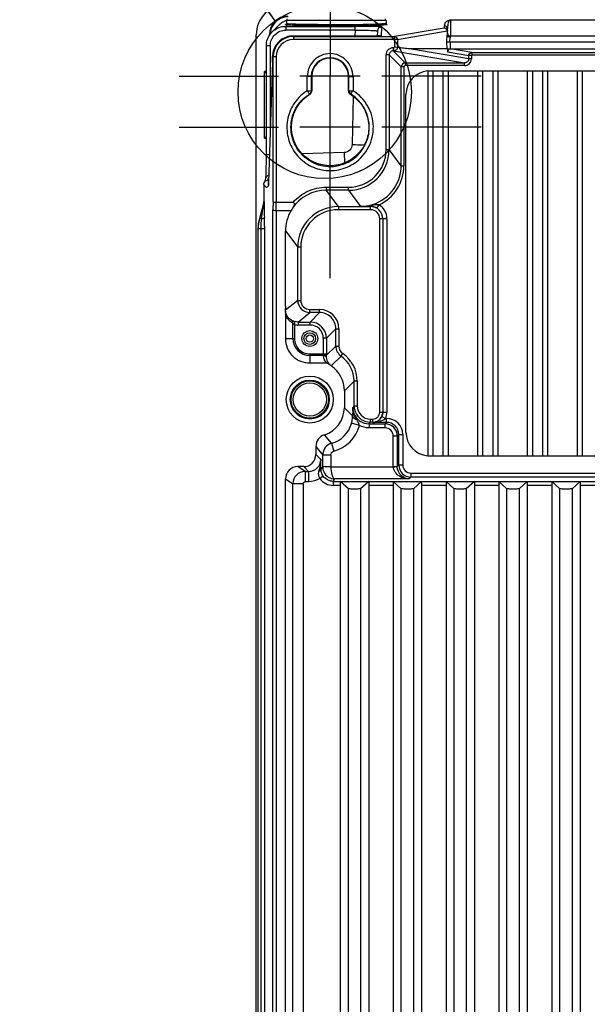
# Model space of a CAD drawing. Header units: inches. Extents: x 0 to 117, y 0 to 83.
# Tile 26 of 59: x 73.56 to 79.06, y 45.53 to 55.07. Entities that reach past the tile are written whole.
import ezdxf

# ---------------------------------------------------------------- set-up
doc = ezdxf.new("R2010")
doc.units = ezdxf.units.IN
doc.header["$LTSCALE"] = 6.431102
doc.header["$MEASUREMENT"] = 0
doc.linetypes.add('CENTER', pattern=[0.6, 0.375, -0.075, 0.075, -0.075])
doc.layers.get('0').update_dxf_attribs({"linetype": 'CONTINUOUS'})
doc.layers.add('DEFAULT_1', color=7, linetype='CENTER')
doc.styles.get("Standard").update_dxf_attribs({"font": 'txt', "width": 0.8})
doc.dimstyles.get("Standard").update_dxf_attribs({"dimtxt": 0.78125, "dimasz": 0.14, "dimexe": 0.18, "dimexo": 0.0625, "dimgap": 0.09, "dimtad": 1, "dimdec": 3, "dimzin": 4, "dimdsep": 46, "dimtxsty": 'STANDARD', "dimblk": '_FILLED', "dimblk1": '_FILLED', "dimblk2": '_FILLED', "dimcen": 0.09, "dimadec": 0, "dimazin": 0, "dimtp": 0.001, "dimtm": 0.001, "dimtfac": 1, "dimtdec": 3, "dimtofl": 0, "dimtmove": 0, "dimatfit": 3, "dimldrblk": '_FILLED', "dimfxl": 1, "dimtolj": 1, "dimtzin": 4, "dimarcsym": 0})

# ---------------------------------------------------------------- blocks, each defined once
blk = doc.blocks.new('_FILLED')
at = {"color": 0, "linetype": 'BYBLOCK'}
blk.add_solid([(0, 0), (-1, 0.143), (-1, -0.143)], dxfattribs=at)

msp = doc.modelspace()

# ---------------------------------------------------------------- linework, layer by layer
at = {"color": 7, "linetype": 'CONTINUOUS'}
for p, q in [((76.1439, 55.0584), (76.1439, 55.0302)), ((77.1085, 55.0584), (76.1439, 55.0584)), ((77.0888, 55.0278), (77.0737, 55.0266)), ((77.1085, 55.0584), (77.1085, 55.0315)), ((77.1149, 55.0215), (77.1179, 55.0209)), ((77.7329, 55.066), (77.7329, 54.9062)), ((77.7329, 55.066), (86.11, 55.066)), ((75.8518, 28.7628), (75.8518, 54.9209)), ((75.9798, 54.9172), (75.9798, 54.924)), ((75.9802, 54.9236), (75.9798, 54.924)), ((76.0703, 55.0137), (76.0042, 54.9476)), ((76.138, 55.0031), (76.1511, 55.0161)), ((76.138, 55.0031), (76.138, 54.9661)), ((76.138, 55.0031), (76.8085, 55.0031)), ((76.8085, 54.9661), (76.138, 54.9661)), ((76.8085, 54.9661), (76.807, 54.9093)), ((76.8085, 54.9661), (76.8085, 55.0031)), ((77.0246, 54.958), (77.0233, 54.9096)), ((77.0631, 54.9964), (77.0626, 54.9115)), ((77.6728, 54.9871), (77.1897, 54.9049)), ((77.2189, 54.876), (77.702, 54.9581)), ((77.6738, 54.9874), (77.6728, 54.9871)), ((77.6738, 55.007), (77.6739, 55.01)), ((77.6738, 54.9874), (77.6738, 55.007)), ((77.702, 54.9581), (77.702, 54.9186)), ((77.7034, 54.9797), (77.7034, 54.9775)), ((77.7034, 54.9337), (77.7034, 54.9775)), ((76.2065, 54.9093), (76.2065, 54.9093)), ((76.2118, 54.9049), (76.2065, 54.9093)), ((76.9915, 54.9093), (76.2065, 54.9093)), ((76.2118, 54.9049), (76.2118, 54.8754)), ((76.2118, 54.9049), (77.1897, 54.9049)), ((77.1897, 54.8754), (76.2118, 54.8754)), ((76.9829, 54.9093), (76.9829, 54.9093)), ((77.0054, 54.9094), (76.9915, 54.9093)), ((77.018, 54.9095), (77.0054, 54.9094)), ((77.0289, 54.9097), (77.018, 54.9095)), ((77.0353, 54.9099), (77.0289, 54.9097)), ((77.0407, 54.91), (77.0353, 54.9099)), ((77.0454, 54.9102), (77.0407, 54.91)), ((77.0492, 54.9103), (77.0454, 54.9102)), ((77.1897, 54.8754), (77.1897, 54.9049)), ((77.2189, 54.876), (77.1897, 54.8754)), ((77.1897, 54.8754), (77.1911, 54.8019)), ((77.2189, 54.876), (77.2203, 54.7992)), ((77.7275, 54.8511), (77.6983, 54.8506)), ((77.6995, 54.7853), (77.6983, 54.8506)), ((77.7281, 54.8511), (77.7281, 54.7849)), ((86.1148, 54.8511), (77.7281, 54.8511)), ((77.7329, 54.9101), (86.11, 54.9101)), ((75.9486, 54.8138), (75.9468, 53.7175)), ((75.988, 54.8161), (75.9867, 53.968)), ((77.1781, 54.7951), (77.1781, 54.7656)), ((77.1781, 54.7951), (77.1817, 54.7951)), ((77.2947, 54.649), (77.1781, 54.7656)), ((77.1781, 54.7656), (77.1817, 54.7656)), ((77.1817, 54.7951), (77.1817, 54.7656)), ((77.1817, 54.7656), (77.8689, 54.649)), ((77.6995, 54.7853), (77.3369, 54.7849)), ((77.9091, 54.6878), (77.3369, 54.7849)), ((77.6996, 54.7853), (77.7034, 54.7849)), ((77.7034, 54.7849), (77.7031, 54.7557)), ((77.7031, 54.7557), (77.9094, 54.7207)), ((77.7034, 54.7849), (77.7287, 54.7849)), ((77.7288, 54.7849), (77.7281, 54.7849)), ((77.9386, 54.75), (77.7329, 54.7849)), ((77.7329, 54.7849), (86.11, 54.7849)), ((77.9386, 54.75), (77.9386, 54.7244)), ((77.9386, 54.75), (85.9043, 54.75)), ((76.0084, 54.6584), (75.9716, 53.4906)), ((76.0084, 54.6572), (76.0084, 54.6584)), ((76.015, 54.7105), (76.0095, 54.7105)), ((76.015, 53.3055), (76.015, 54.7105)), ((76.0446, 54.7082), (76.015, 54.7082)), ((76.0446, 54.7083), (76.0446, 53.2985)), ((77.1092, 53.8092), (77.1092, 54.7263)), ((77.1387, 54.7263), (77.1092, 54.7263)), ((77.1387, 54.7263), (77.1387, 53.8092)), ((77.1387, 54.7263), (77.2554, 54.6096)), ((77.2947, 54.649), (77.2947, 54.6234)), ((77.2947, 54.649), (77.8689, 54.649)), ((77.8689, 54.6234), (77.8689, 54.649)), ((77.9091, 54.6878), (77.9094, 54.7207)), ((77.9344, 54.6876), (77.9091, 54.6878)), ((77.9346, 54.7205), (77.9094, 54.7207)), ((77.9345, 54.7201), (77.9345, 54.6882)), ((85.9043, 54.7244), (77.9386, 54.7244)), ((75.9306, 53.9202), (75.9306, 54.5666)), ((75.9482, 54.5489), (75.9306, 54.5666)), ((75.9482, 54.5666), (75.9306, 54.5666)), ((77.2554, 53.6537), (77.2554, 54.6096)), ((77.281, 54.6096), (77.2554, 54.6096)), ((77.281, 54.6096), (77.281, 53.6537)), ((77.8689, 54.6234), (77.2947, 54.6234)), ((77.512, 54.5721), (86.3309, 54.5721)), ((77.512, 54.5712), (77.512, 50.8447)), ((77.5612, 54.5718), (77.5612, 50.8441)), ((77.6596, 54.5721), (77.6596, 50.8439)), ((77.7089, 54.5721), (77.7089, 50.8439)), ((77.9943, 54.5721), (77.9943, 50.8439)), ((78.0435, 54.5721), (78.0435, 50.8439)), ((78.1419, 54.5721), (78.1419, 50.8439)), ((78.1911, 54.5721), (78.1911, 50.8439)), ((78.4766, 54.5721), (78.4766, 50.8439)), ((78.5258, 54.5721), (78.5258, 50.8439)), ((78.6242, 54.5721), (78.6242, 50.8439)), ((78.6734, 54.5721), (78.6734, 50.8439)), ((78.9589, 54.5721), (78.9589, 50.8439)), ((79.0081, 54.5721), (79.0081, 50.8439)), ((76.8594, 54.5192), (76.2747, 54.5192)), ((76.3847, 54.5172), (76.3453, 54.5172)), ((76.3453, 54.3801), (76.3453, 54.5168)), ((76.39, 54.519), (76.3847, 54.5172)), ((76.3847, 54.5172), (76.3847, 54.3801)), ((76.39, 54.519), (76.39, 54.379)), ((76.5671, 54.0192), (76.5671, 54.5268)), ((76.7443, 54.379), (76.7443, 54.519)), ((76.7496, 54.5172), (76.7443, 54.519)), ((76.7496, 54.3801), (76.7496, 54.5172)), ((76.7496, 54.5172), (76.7889, 54.5172)), ((76.7889, 54.5168), (76.7889, 54.3802)), ((76.3453, 54.3802), (76.3847, 54.3801)), ((76.39, 54.379), (76.3847, 54.3801)), ((76.7443, 54.379), (76.7496, 54.3801)), ((76.7496, 54.3801), (76.7889, 54.3802)), ((76.3712, 54.3455), (76.3668, 54.3466)), ((76.763, 54.3455), (76.7675, 54.3466)), ((76.7917, 54.3253), (76.7795, 53.8583)), ((77.3015, 51.0741), (77.3015, 54.3418)), ((76.8594, 54.0268), (76.2747, 54.0268)), ((75.9472, 53.9369), (75.9306, 53.9202)), ((75.9306, 53.9202), (75.9472, 53.9202)), ((76.7028, 53.7808), (76.296, 53.7701)), ((76.7028, 53.7808), (76.7056, 53.6799)), ((77.1092, 53.8092), (77.1387, 53.8092)), ((77.2554, 53.6537), (77.1387, 53.8092)), ((75.9468, 53.7175), (75.9465, 53.6778)), ((75.945, 53.5961), (75.9445, 53.5775)), ((75.9455, 53.6175), (75.945, 53.5961)), ((75.946, 53.6417), (75.9455, 53.6175)), ((75.9465, 53.6778), (75.946, 53.6417)), ((77.2554, 53.6537), (77.281, 53.6537)), ((75.9374, 53.5135), (75.9355, 53.5076)), ((75.9422, 53.5312), (75.9421, 53.5305)), ((75.9441, 53.5668), (75.9438, 53.5573)), ((75.9445, 53.5775), (75.9441, 53.5668)), ((75.9684, 53.5044), (75.9636, 53.5125)), ((75.9719, 53.4996), (75.9684, 53.5044)), ((75.9717, 53.4956), (75.9717, 53.4944)), ((75.9252, 53.4732), (75.9252, 53.3066)), ((76.5283, 53.4451), (76.5283, 53.4156)), ((76.5283, 53.4451), (76.7453, 53.4451)), ((76.6469, 53.2574), (76.5283, 53.4156)), ((76.7453, 53.4156), (76.5283, 53.4156)), ((76.7453, 53.4156), (76.7453, 53.4451)), ((76.7453, 53.4156), (76.8619, 53.2601)), ((75.9252, 53.3066), (75.9277, 53.3066)), ((76.015, 53.3055), (76.0138, 53.2267)), ((75.8853, 53.1466), (75.9256, 53.2907)), ((75.9252, 53.2907), (75.9256, 53.2907)), ((76.0138, 29.7876), (76.0138, 53.2267)), ((76.0434, 53.2198), (76.0446, 53.2985)), ((76.0434, 53.2198), (76.0434, 29.7946)), ((76.0434, 53.2198), (76.1885, 53.2198)), ((76.208, 53.2985), (76.0446, 53.2985)), ((76.6469, 53.2574), (76.6469, 53.2279)), ((76.6469, 53.2574), (76.9596, 53.2574)), ((76.9596, 53.2279), (76.6469, 53.2279)), ((76.8846, 53.2597), (76.8619, 53.2601)), ((76.9283, 53.2591), (76.8846, 53.2597)), ((76.9391, 53.259), (76.9283, 53.2591)), ((76.9605, 53.2587), (76.9391, 53.259)), ((76.9596, 53.2574), (76.9605, 53.2587)), ((76.9596, 53.2279), (76.9596, 53.2574)), ((77.0208, 53.241), (77.041, 53.2747)), ((75.8828, 53.1466), (75.8853, 53.1466)), ((75.8853, 53.1466), (75.9024, 53.1418)), ((75.9024, 53.1418), (75.909, 53.1832)), ((77.1173, 53.1398), (77.0481, 53.1394)), ((77.0481, 51.2685), (77.0481, 53.1394)), ((77.0776, 53.1394), (77.0779, 53.1398)), ((77.0776, 53.1394), (77.0776, 51.2684)), ((77.1173, 53.1398), (77.1173, 51.2682)), ((75.9305, 53.0407), (75.8683, 53.0407)), ((75.8708, 29.9736), (75.8708, 53.0407)), ((75.8947, 53.0407), (75.8947, 29.9736)), ((75.9305, 53.0666), (75.9305, 53.0407)), ((75.9305, 53.0407), (75.9305, 29.9736)), ((76.1351, 52.2946), (76.1351, 53.0217)), ((76.1351, 53.0217), (76.2534, 52.8639)), ((76.2534, 52.3498), (76.2534, 52.8639)), ((76.2829, 52.8639), (76.2534, 52.8639)), ((76.2829, 52.8638), (76.2829, 52.3498)), ((76.2534, 52.3498), (76.1354, 52.2554)), ((76.2534, 52.3498), (76.2829, 52.3498)), ((76.3715, 52.2317), (76.3715, 52.2613)), ((76.3715, 52.2613), (76.465, 52.2613)), ((76.465, 52.2317), (76.465, 52.2613)), ((76.1341, 52.2188), (76.1341, 51.9797)), ((76.2566, 52.1398), (76.3715, 52.2317)), ((76.465, 52.2317), (76.3715, 52.2317)), ((76.465, 52.2317), (76.3731, 52.1398)), ((76.2069, 51.9796), (76.2069, 52.129)), ((76.2225, 52.1143), (76.2293, 52.143)), ((76.2225, 52.1143), (76.2225, 51.9797)), ((76.2566, 52.1398), (76.2566, 52.1103)), ((76.2566, 52.1398), (76.3731, 52.1398)), ((76.3731, 52.1103), (76.2566, 52.1103)), ((76.3731, 52.1103), (76.3731, 52.1398)), ((76.5305, 51.9824), (76.6224, 52.0743)), ((76.6224, 51.9067), (76.6224, 52.0743)), ((76.6224, 52.0743), (76.6519, 52.0743)), ((76.6519, 52.0743), (76.6519, 51.9067)), ((76.1341, 51.9796), (76.2225, 51.9796)), ((76.501, 51.9824), (76.501, 51.8303)), ((76.5305, 51.9824), (76.501, 51.9824)), ((76.5305, 51.9824), (76.5305, 51.8318)), ((76.6224, 51.9067), (76.5304, 51.8147)), ((76.6224, 51.9067), (76.6519, 51.9067)), ((76.3703, 51.8318), (76.3703, 51.7434)), ((76.3703, 51.8318), (76.5305, 51.8318)), ((76.5022, 51.8162), (76.3703, 51.8162)), ((76.5009, 51.8265), (76.5009, 51.8257)), ((76.5304, 51.8147), (76.5305, 51.8313)), ((76.5784, 51.7151), (76.673, 51.8097)), ((76.673, 51.8098), (76.6899, 51.834)), ((76.3704, 51.7434), (76.5311, 51.7434)), ((76.7049, 51.4728), (76.7996, 51.5674)), ((76.7996, 51.3276), (76.7996, 51.5674)), ((76.8291, 51.5674), (76.7996, 51.5674)), ((76.8291, 51.5675), (76.8291, 51.3276)), ((76.7049, 51.4728), (76.7049, 51.3103)), ((76.7848, 51.2303), (76.7049, 51.3103)), ((76.7996, 51.3276), (76.7865, 51.3113)), ((76.7996, 51.3276), (76.8291, 51.3276)), ((77.0481, 51.2685), (77.1173, 51.2682)), ((77.0677, 51.2246), (77.103, 51.2072)), ((77.103, 51.2072), (77.1136, 51.2072)), ((77.1136, 51.1678), (77.1136, 51.2072)), ((76.8505, 51.1381), (76.7745, 51.1588)), ((76.944, 51.1538), (76.957, 51.1701)), ((76.944, 51.1538), (76.944, 51.1145)), ((76.944, 51.1538), (77.0997, 51.1538)), ((77.0997, 51.1145), (76.944, 51.1145)), ((76.957, 51.1701), (76.957, 51.1996)), ((76.957, 51.1996), (76.9792, 51.1996)), ((76.9792, 51.1701), (76.957, 51.1701)), ((76.9792, 51.1701), (76.9792, 51.1996)), ((76.9792, 51.1701), (76.9815, 51.1678)), ((77.1136, 51.1678), (76.9815, 51.1678)), ((77.1136, 51.1678), (77.0997, 51.1538)), ((77.0997, 51.1145), (77.0997, 51.1538)), ((76.582, 50.9655), (76.512, 51.0474)), ((77.1784, 50.7416), (77.1784, 51.0358)), ((77.2177, 51.0358), (77.1784, 51.0358)), ((77.2177, 51.0358), (77.2317, 51.0497)), ((77.2177, 51.0358), (77.2177, 50.7421)), ((77.2317, 50.756), (77.2317, 51.0497)), ((77.2317, 51.0497), (77.2711, 51.0497)), ((77.2711, 51.0497), (77.2711, 50.756)), ((76.4293, 50.9347), (76.4293, 50.8575)), ((76.4293, 50.9347), (76.4953, 50.8516)), ((76.582, 50.9655), (76.6029, 50.8896)), ((76.4768, 50.8101), (76.4293, 50.8575)), ((76.4953, 50.7391), (76.4953, 50.8516)), ((76.5741, 50.8516), (76.4953, 50.8516)), ((76.5741, 50.8517), (76.5741, 50.738)), ((77.512, 50.8439), (86.3309, 50.8439)), ((76.3244, 50.692), (76.2532, 50.7395)), ((76.3112, 50.7395), (76.2532, 50.7395)), ((76.3112, 50.7395), (76.3587, 50.692)), ((76.4953, 50.7391), (76.4785, 50.7139)), ((76.5741, 50.738), (77.1784, 50.738)), ((77.1784, 50.7421), (77.2177, 50.7421)), ((77.1784, 50.7412), (77.1784, 50.7407)), ((77.1784, 50.7403), (77.1784, 50.7398)), ((77.1784, 50.7394), (77.1784, 50.7389)), ((77.1784, 50.7385), (77.1784, 50.738)), ((77.2317, 50.756), (77.2177, 50.7421)), ((77.2317, 50.756), (77.2711, 50.756)), ((76.3244, 50.692), (76.3244, 50.5936)), ((76.3244, 50.692), (76.3587, 50.692)), ((76.3587, 50.692), (76.3587, 50.5936)), ((76.4559, 50.6939), (76.4541, 50.6859)), ((76.5009, 50.6464), (76.4688, 50.6237)), ((77.3318, 50.62), (77.3498, 50.638)), ((77.3498, 50.6773), (77.3498, 50.638)), ((77.3498, 50.6773), (86.4931, 50.6773)), ((86.4931, 50.638), (77.3498, 50.638)), ((76.1351, 37.4323), (76.1351, 50.6214)), ((76.1351, 50.6214), (76.2063, 50.5739)), ((76.2063, 37.5452), (76.2063, 50.5739)), ((76.3047, 50.5739), (76.2063, 50.5739)), ((76.3047, 50.5739), (76.3047, 37.5452)), ((76.3587, 50.5936), (76.3244, 50.5936)), ((76.5972, 50.5967), (76.6127, 50.62)), ((76.5972, 50.5967), (76.5972, 50.5573)), ((76.5972, 50.5967), (87.2457, 50.5967)), ((76.6655, 50.5573), (76.5972, 50.5573)), ((77.3318, 50.62), (76.6127, 50.62)), ((76.6655, 50.5957), (76.6655, 37.2749)), ((76.7443, 50.524), (76.6655, 50.5957)), ((76.9411, 50.5957), (76.8624, 50.524)), ((76.9411, 50.5957), (76.9411, 37.2749)), ((77.1774, 50.5573), (76.9411, 50.5573)), ((77.1774, 50.5957), (77.1774, 37.2749)), ((77.2561, 50.524), (77.1774, 50.5957)), ((77.4529, 50.5957), (77.3742, 50.524)), ((77.4529, 50.5957), (77.4529, 37.2749)), ((77.6892, 50.5573), (77.4529, 50.5573)), ((77.6892, 50.5957), (77.6892, 37.2749)), ((77.7679, 50.524), (77.6892, 50.5957)), ((77.9648, 50.5957), (77.886, 50.524)), ((77.9648, 50.5957), (77.9648, 37.2749)), ((78.201, 50.5573), (77.9648, 50.5573)), ((78.201, 50.5957), (78.201, 37.2749)), ((78.2797, 50.524), (78.201, 50.5957)), ((78.4766, 50.5957), (78.3978, 50.524)), ((78.4766, 50.5957), (78.4766, 37.2749)), ((78.7128, 50.5573), (78.4766, 50.5573)), ((78.7128, 50.5957), (78.7128, 37.2749)), ((78.7915, 50.524), (78.7128, 50.5957)), ((78.9884, 50.5957), (78.9096, 50.524)), ((78.9884, 50.5957), (78.9884, 37.2749)), ((79.2246, 50.5573), (78.9884, 50.5573)), ((76.7443, 37.2749), (76.7443, 50.524)), ((76.8624, 50.524), (76.8624, 37.2749)), ((77.2561, 37.2749), (77.2561, 50.524)), ((77.3742, 50.524), (77.3742, 37.2749)), ((77.7679, 37.2749), (77.7679, 50.524)), ((77.886, 50.524), (77.886, 37.2749)), ((78.2797, 37.2749), (78.2797, 50.524)), ((78.3978, 50.524), (78.3978, 37.2749)), ((78.7915, 37.2749), (78.7915, 50.524)), ((78.9096, 50.524), (78.9096, 37.2749))]:
    msp.add_line(p, q, dxfattribs=at)
for points in [[(76.1429, 55.0255), (76.1415, 55.0232), (76.1401, 55.0217), (76.1391, 55.0209), (76.1385, 55.0206), (76.1385, 55.0205)], [(76.1439, 55.0301), (76.1438, 55.0286), (76.1429, 55.0255)], [(77.1148, 55.0213), (77.115, 55.0213), (77.1151, 55.0213), (77.1149, 55.0213), (77.1145, 55.0215), (77.1139, 55.0218), (77.1127, 55.0226), (77.1111, 55.0242), (77.1095, 55.0267), (77.1086, 55.0299), (77.1085, 55.0315)], [(77.0551, 54.9107), (77.0552, 54.9107), (77.0552, 54.9107), (77.055, 54.9107), (77.0543, 54.9106), (77.0534, 54.9105), (77.0522, 54.9105), (77.0508, 54.9104), (77.0492, 54.9103)], [(77.7329, 54.7849), (77.7324, 54.7849), (77.732, 54.7849), (77.7315, 54.7849), (77.7311, 54.7849), (77.7306, 54.7849), (77.7301, 54.7849), (77.7295, 54.7849)], [(77.9345, 54.7201), (77.9347, 54.721), (77.9349, 54.7218), (77.9352, 54.7226), (77.9356, 54.7231), (77.9362, 54.7236), (77.9367, 54.7239), (77.9373, 54.7242), (77.9379, 54.7244), (77.9386, 54.7244)], [(75.932, 53.4976), (75.9304, 53.4935), (75.9289, 53.4899), (75.9286, 53.4891)], [(75.9355, 53.5076), (75.9337, 53.5023), (75.932, 53.4976)], [(75.9423, 53.5304), (75.9414, 53.5271), (75.9394, 53.52), (75.9374, 53.5135)], [(75.9438, 53.5573), (75.9434, 53.5493), (75.9432, 53.5457), (75.943, 53.5425), (75.9428, 53.5396), (75.9426, 53.537), (75.9425, 53.5347), (75.9423, 53.5328), (75.9422, 53.5312)], [(75.9716, 53.4906), (75.9713, 53.483), (75.9711, 53.4796), (75.971, 53.4765), (75.9708, 53.4737), (75.9707, 53.4711), (75.9705, 53.4689), (75.9704, 53.467), (75.9703, 53.4654), (75.9701, 53.4642), (75.97, 53.4633), (75.97, 53.4631)], [(76.501, 51.8303), (76.501, 51.828), (76.501, 51.8272)]]:
    msp.add_lwpolyline(points, dxfattribs=at)
for centre, radius in [((76.5149, 54.3679), 0.8393), ((76.3703, 51.9796), 0.0766), ((76.3703, 51.9796), 0.0569), ((76.3703, 51.9796), 0.0351), ((76.3703, 51.3891), 0.2279), ((76.3703, 51.3891), 0.1886), ((76.3703, 51.3891), 0.1801), ((76.3703, 51.3891), 0.1604)]:
    msp.add_circle(centre, radius, dxfattribs=at)
for centre, radius, start, end in [((76.147, 54.9206), 0.2952, 89.94869, 179.95305), ((76.1604, 54.9206), 0.1749, 89.99608, 178.10536), ((76.1604, 54.9205), 0.1772, 131.49931, 145.50738), ((76.1557, 55.0584), 0.0118, 90.00003, 160), ((77.0966, 55.0584), 0.0118, 30, 89.99997), ((77.7324, 55.0071), 0.0586, 166.7531, 177.15887), ((76.1599, 54.9206), 0.1767, 175.05121, 179.99162), ((77.0639, 54.957), 0.0393, 89.96987, 178.50997), ((77.6726, 54.9585), 0.0286, 79.1985, 89.63811), ((77.6738, 54.9775), 0.0295, 80.27692, 89.98964), ((77.6742, 54.9579), 0.0291, 0.06616, 10.61), ((76.1375, 54.8134), 0.1888, 173.5096, 179.91573), ((76.2118, 54.7081), 0.1968, 90.00357, 179.9902), ((76.2065, 54.7125), 0.1968, 108.73807, 164.93583), ((76.2118, 54.7082), 0.1672, 89.97617, 179.96379), ((76.2068, 54.711), 0.1983, 90.07601, 108.67173), ((77.0617, 54.8725), 0.0389, 90.05284, 99.79253), ((77.7329, 54.9393), 0.0292, 259.83448, 269.94027), ((76.2123, 54.711), 0.2028, 164.94366, 179.49701), ((77.1781, 54.7263), 0.0689, 89.99592, 179.99977), ((77.1781, 54.7263), 0.0393, 89.93322, 180.06677), ((76.5671, 54.5172), 0.1824, 0.01715, 179.98284), ((76.5671, 54.519), 0.1772, 0.00141, 179.99859), ((77.2947, 54.6096), 0.0394, 90.01007, 179.98993), ((77.5317, 54.3418), 0.2302, 94.90472, 180), ((76.3508, 54.379), 0.0392, 353.3261, 359.98157), ((76.567, 54.0251), 0.3794, 237.24545, 57.99442), ((76.7452, 53.8092), 0.3935, 270.00757, 0.00542), ((76.7453, 53.809), 0.3639, 269.99661, 0.02977), ((76.862, 53.6535), 0.3934, 281.99641, 0.022), ((75.8018, 53.5842), 0.1769, 336.09379, 337.52996), ((75.7548, 53.6034), 0.2278, 337.57801, 340.00574), ((75.6672, 53.6352), 0.3209, 340.01445, 342.39666), ((74.6066, 53.5374), 1.3658, 357.86114, 358.19423), ((76.0085, 53.454), 0.0397, 161.06282, 179.83105), ((76.5282, 53.0223), 0.3934, 89.98867, 146.0588), ((76.6469, 52.8639), 0.3935, 90.00758, 180.00541), ((76.6469, 52.864), 0.3639, 89.99606, 180.02957), ((76.8649, 53.8824), 0.6223, 269.72849, 276.3841), ((76.8618, 53.6527), 0.3926, 270.01574, 276.03053), ((76.8614, 53.657), 0.397, 276.02492, 281.97293), ((76.8644, 53.889), 0.629, 276.35941, 279.54112), ((76.9595, 53.14), 0.1175, 359.95564, 89.96203), ((76.9596, 53.1394), 0.0885, 359.97226, 89.9956), ((76.9583, 53.143), 0.1158, 85.09499, 88.91734), ((77.2621, 51.4334), 1.8587, 98.79171, 99.08426), ((76.9555, 53.1327), 0.1264, 58.92322, 65.07037), ((77.0236, 52.9276), 0.3475, 87.12886, 88.32282), ((76.9599, 53.1398), 0.1574, 359.98002, 58.96159), ((76.2637, 53.0405), 0.3954, 164.43777, 179.96473), ((76.266, 53.0405), 0.3952, 164.43501, 179.96721), ((76.5734, 53.0399), 0.6787, 171.36754, 174.14183), ((60.5614, 53.0664), 15.3691, 0.18433, 0.31371), ((54.5352, 53.0492), 21.3953, 0.04663, 0.17844), ((76.551, 53.0406), 0.6563, 174.9745, 179.98877), ((76.6043, 53.0364), 0.7098, 174.11158, 175.01052), ((76.3715, 52.3498), 0.1181, 180.00637, 269.99716), ((76.3715, 52.3498), 0.0885, 180.00192, 270.01788), ((79.1249, 52.2968), 2.9898, 180.04269, 180.79355), ((76.4649, 52.0743), 0.187, 359.99983, 89.99526), ((76.465, 52.0743), 0.1574, 359.98814, 90.01186), ((76.2626, 52.2802), 0.1412, 250.47296, 254.06129), ((76.2566, 52.2583), 0.148, 256.65748, 269.98516), ((76.2588, 52.2669), 0.1273, 254.05232, 256.60746), ((76.3731, 51.9824), 0.1574, 0.00147, 89.99853), ((76.3731, 51.9824), 0.1279, 359.99025, 90.00838), ((76.3703, 51.9796), 0.2362, 179.97696, 270.02299), ((76.3703, 51.9796), 0.1634, 180, 270), ((76.3703, 51.9796), 0.1478, 179.98172, 270.01828), ((76.7405, 51.9067), 0.0886, 180.00053, 235.15875), ((76.6514, 51.8333), 0.1502, 186.54333, 190.09753), ((76.5044, 51.5675), 0.2951, 359.98751, 55.16392), ((76.5044, 51.5675), 0.3247, 359.99572, 55.15916), ((76.4294, 51.3102), 0.2755, 287.44584, 0.0038), ((83.4047, 51.1306), 6.6207, 178.43633, 179.13704), ((76.9432, 51.3113), 0.1567, 180.01531, 187.55491), ((76.9562, 51.3277), 0.1567, 180.02961, 187.56816), ((76.9585, 51.3279), 0.159, 187.55237, 202.4085), ((76.957, 51.3275), 0.1279, 179.98223, 270.00031), ((76.9455, 51.3116), 0.159, 187.53876, 202.39787), ((76.9432, 51.3109), 0.1565, 202.47566, 270.01246), ((76.9562, 51.3272), 0.1566, 202.48589, 269.9949), ((76.9792, 51.2685), 0.0689, 269.99138, 0.00929), ((76.9733, 51.2713), 0.1054, 321.23063, 333.70816), ((77.1143, 51.0497), 0.1567, 0.02284, 90.00249), ((76.5087, 51.2309), 0.2754, 285.42493, 344.81253), ((76.5086, 51.2311), 0.3543, 285.44252, 344.79059), ((76.9792, 51.268), 0.0979, 270.03394, 277.57348), ((76.9789, 51.2618), 0.0941, 271.63662, 275.22964), ((76.9786, 51.2634), 0.0957, 275.27901, 288.90325), ((77.0996, 51.0358), 0.1181, 0.01037, 89.98963), ((77.0997, 51.0358), 0.0787, 359.99157, 90.00878), ((77.1137, 51.0498), 0.118, 359.97339, 90.02661), ((76.5474, 50.9348), 0.1181, 107.4383, 180.01494), ((77.5317, 51.0741), 0.2302, 180, 265.09516), ((76.6134, 50.8516), 0.1181, 105.43569, 179.98094), ((76.3587, 50.81), 0.118, 269.97513, 359.94784), ((68.0803, 50.6081), 8.3989, 0.72154, 1.37807), ((77.3498, 50.7561), 0.1181, 180.01034, 269.98962), ((77.3498, 50.756), 0.0787, 179.98647, 270.00418), ((76.3244, 50.5739), 0.1181, 90.02906, 179.97821)]:
    msp.add_arc(centre, radius, start, end, dxfattribs=at)
for centre, major_axis, ratio, start_param, end_param in [((76.157, 54.924), (0.1253, -0.1253), 0.999695, 8.639532, 10.210024), ((76.204, 54.8801), (0.1337, 0.1337), 0.999315, 1.413635, 1.570796), ((76.204, 54.8801), (0.1337, 0.1337), 0.999315, 1.309248, 1.413635), ((76.204, 54.8801), (0.1337, 0.1337), 0.999315, 1.108765, 1.309248), ((76.4096, 51.4727), (0.2089, 0.2089), 0.999562, -0.785179, 0.177257), ((76.3112, 50.8576), (0.0835, -0.0835), 0.999695, -0.785246, 0.785246), ((76.2532, 50.6213), (0.0983, -0.0655), 0.999505, 2.158969, 3.729308)]:
    msp.add_ellipse(centre, major_axis=major_axis, ratio=ratio, start_param=start_param, end_param=end_param, dxfattribs=at)
for points in [[(76.0144, 55.0209), (75.9973, 54.9961), (75.9865, 54.9658), (75.9839, 54.9358)], [(76.118, 55.0926), (76.0906, 55.0858), (76.0642, 55.072), (76.043, 55.0533)], [(75.9659, 54.8925), (75.9753, 54.9129), (75.9885, 54.9319), (76.0044, 54.9477)], [(75.9994, 54.8733), (76.0142, 54.9089), (76.0456, 54.9403), (76.0812, 54.9549)], [(76.0044, 54.9477), (76.0241, 54.9675), (76.0489, 54.9831), (76.0753, 54.9923)], [(76.0753, 54.9923), (76.0953, 54.9994), (76.1168, 55.0031), (76.138, 55.0031)], [(76.0812, 54.9549), (76.0991, 54.9622), (76.1187, 54.9661), (76.138, 54.9661)], [(77.6738, 54.9874), (77.6864, 54.9874), (77.7006, 54.9756), (77.7029, 54.9632)], [(77.698, 54.9723), (77.694, 54.9794), (77.686, 54.985), (77.678, 54.9865)], [(77.7014, 54.988), (77.6979, 54.9971), (77.6884, 55.0049), (77.6788, 55.0066)], [(77.702, 54.9581), (77.7019, 54.963), (77.7004, 54.968), (77.698, 54.9723)], [(77.7034, 54.9775), (77.7034, 54.9811), (77.7027, 54.9847), (77.7014, 54.988)], [(77.7034, 54.9396), (77.7034, 54.9345), (77.7048, 54.9293), (77.7073, 54.9248)], [(77.7073, 54.9248), (77.7115, 54.9176), (77.7196, 54.912), (77.7278, 54.9106)], [(75.9499, 54.8348), (75.9521, 54.8546), (75.9576, 54.8744), (75.9659, 54.8925)], [(75.988, 54.8161), (75.9881, 54.8356), (75.992, 54.8554), (75.9994, 54.8733)], [(77.1911, 54.8019), (77.1899, 54.7983), (77.1855, 54.7952), (77.1817, 54.7951)], [(77.7287, 54.7849), (77.7159, 54.7831), (77.7032, 54.7687), (77.7031, 54.7557)], [(76.3847, 54.3801), (76.3846, 54.3674), (76.377, 54.3535), (76.3662, 54.3468)], [(76.3712, 54.3455), (76.381, 54.3515), (76.3884, 54.3631), (76.3897, 54.3744)], [(76.7443, 54.379), (76.7443, 54.3662), (76.7521, 54.3522), (76.763, 54.3455)], [(76.7496, 54.3801), (76.7496, 54.3674), (76.7573, 54.3535), (76.768, 54.3468)], [(75.9286, 53.4891), (75.9309, 53.4943), (75.9345, 53.4992), (75.9388, 53.5029)], [(75.9388, 53.5029), (75.9455, 53.5087), (75.9548, 53.5122), (75.9636, 53.5125)], [(75.9252, 53.4732), (75.9252, 53.4786), (75.9264, 53.4842), (75.9286, 53.4891)], [(75.9252, 53.4732), (75.928, 53.4681), (75.9312, 53.4631), (75.9349, 53.4585)], [(75.923, 53.2907), (75.9244, 53.2957), (75.9258, 53.3013), (75.9242, 53.3063)], [(75.9256, 53.2907), (75.927, 53.2957), (75.9283, 53.3013), (75.9268, 53.3063)], [(76.1885, 53.2198), (76.1539, 53.1602), (76.1349, 53.089), (76.1349, 53.0201)], [(76.2019, 53.2419), (76.1972, 53.2347), (76.1925, 53.2274), (76.1889, 53.2196)], [(77.0088, 53.2474), (76.9961, 53.2533), (76.9822, 53.2571), (76.9682, 53.2583)], [(77.0338, 53.275), (77.0152, 53.2755), (76.9965, 53.2731), (76.978, 53.2702)], [(76.2069, 52.129), (76.1927, 52.1364), (76.1796, 52.1461), (76.1685, 52.1577)], [(76.2154, 52.1472), (76.2094, 52.1493), (76.2036, 52.1518), (76.198, 52.1547)], [(76.2069, 52.129), (76.2112, 52.1234), (76.2163, 52.118), (76.2225, 52.1143)], [(76.2566, 52.1398), (76.2476, 52.1398), (76.2379, 52.1401), (76.23, 52.1444)], [(76.6224, 51.9067), (76.6224, 51.8702), (76.6431, 51.8306), (76.673, 51.8097)], [(76.5311, 51.7434), (76.5172, 51.7618), (76.5076, 51.7842), (76.5035, 51.807)], [(76.5311, 51.7434), (76.5429, 51.7434), (76.5546, 51.7361), (76.563, 51.7278)], [(76.563, 51.7278), (76.5677, 51.7232), (76.5727, 51.7185), (76.5787, 51.7159)], [(76.7939, 51.2581), (76.789, 51.2753), (76.7865, 51.2934), (76.7865, 51.3113)], [(76.8037, 51.2304), (76.7999, 51.2394), (76.7965, 51.2487), (76.7939, 51.2581)], [(76.8247, 51.1912), (76.8166, 51.2037), (76.8095, 51.2168), (76.8037, 51.2304)], [(76.9815, 51.1678), (77.0241, 51.1683), (77.0731, 51.1769), (77.103, 51.2072)], [(76.9921, 51.171), (77.017, 51.1743), (77.042, 51.1887), (77.0573, 51.2086)], [(77.0573, 51.2086), (77.0701, 51.2254), (77.0776, 51.2474), (77.0776, 51.2685)], [(77.0779, 51.2682), (77.0779, 51.2533), (77.0744, 51.238), (77.0678, 51.2246)], [(77.103, 51.2072), (77.1123, 51.2259), (77.1173, 51.2473), (77.1173, 51.2682)], [(76.8505, 51.1381), (76.8477, 51.1576), (76.8354, 51.1747), (76.8247, 51.1912)], [(76.944, 51.1145), (76.9118, 51.1145), (76.8787, 51.1228), (76.8505, 51.1381)], [(76.4768, 50.8101), (76.4772, 50.7708), (76.4655, 50.7321), (76.4559, 50.6939)], [(76.4953, 50.7391), (76.4953, 50.7224), (76.499, 50.7054), (76.5058, 50.6903)], [(76.5972, 50.5967), (76.5611, 50.5967), (76.5218, 50.617), (76.5009, 50.6464)], [(76.3047, 50.5739), (76.3047, 50.5832), (76.3151, 50.5936), (76.3244, 50.5936)], [(76.4688, 50.6237), (76.436, 50.6043), (76.3967, 50.5936), (76.3587, 50.5936)], [(76.4688, 50.6237), (76.4967, 50.5844), (76.549, 50.5573), (76.5972, 50.5573)]]:
    msp.add_open_spline(points, degree=3, dxfattribs=at)
for points, knots in [([(76.1336, 55.0188), (76.1341, 55.0192), (76.1359, 55.0199), (76.1376, 55.0205), (76.1388, 55.0208)], [0, 0, 0, 0, 0.347559, 1, 1, 1, 1]), ([(76.1511, 55.0161), (76.1487, 55.0163), (76.1431, 55.0172), (76.1365, 55.0161), (76.1336, 55.0181)], [0, 0, 0, 0, 0.398441, 1, 1, 1, 1]), ([(76.1439, 55.0302), (76.1439, 55.0276), (76.1437, 55.0218), (76.1371, 55.0201), (76.1351, 55.0213)], [0, 0, 0, 0, 0.536614, 1, 1, 1, 1]), ([(76.1624, 55.0279), (76.16, 55.0281), (76.1541, 55.029), (76.1473, 55.0279), (76.1441, 55.0299)], [0, 0, 0, 0, 0.396289, 1, 1, 1, 1]), ([(76.1624, 55.0279), (76.1624, 55.0251), (76.1623, 55.019), (76.1551, 55.0177), (76.1533, 55.0192)], [0, 0, 0, 0, 0.551711, 1, 1, 1, 1]), ([(77.0047, 55.0234), (76.8474, 55.0181), (76.6122, 55.0171), (76.3316, 55.0213), (76.208, 55.0236), (76.1624, 55.0279)], [0, 0, 0, 0, 0.560365, 0.83707, 1, 1, 1, 1]), ([(77.0737, 55.0266), (77.0691, 55.0263), (77.0461, 55.025), (77.0231, 55.0241), (77.0047, 55.0234)], [0, 0, 0, 0, 0.203113, 1, 1, 1, 1]), ([(77.1202, 55.0197), (77.1196, 55.0166), (77.1024, 55.0184), (77.0935, 55.0154), (77.0847, 55.0148)], [0, 0, 0, 0, 0.260878, 1, 1, 1, 1]), ([(77.1085, 55.0315), (77.1085, 55.0297), (77.0983, 55.0297), (77.0937, 55.0283), (77.0888, 55.0278)], [0, 0, 0, 0, 0.26266, 1, 1, 1, 1]), ([(77.1085, 55.0315), (77.1085, 55.0305), (77.1087, 55.0285), (77.1092, 55.0265), (77.1096, 55.0256)], [0, 0, 0, 0, 0.480436, 1, 1, 1, 1]), ([(77.1096, 55.0256), (77.1102, 55.024), (77.1122, 55.0204), (77.1164, 55.0217), (77.1177, 55.0228)], [0, 0, 0, 0, 0.48791, 1, 1, 1, 1]), ([(77.1179, 55.0209), (77.1185, 55.0207), (77.1193, 55.0205), (77.1202, 55.0199), (77.1202, 55.0197)], [0, 0, 0, 0, 0.670737, 1, 1, 1, 1]), ([(77.6754, 55.0205), (77.6773, 55.0287), (77.6884, 55.0529), (77.7156, 55.0655), (77.7329, 55.066)], [0, 0, 0, 0, 0.327861, 1, 1, 1, 1]), ([(77.7329, 55.066), (77.7162, 55.065), (77.7061, 55.0212), (77.7035, 54.9942), (77.7034, 54.9797)], [0, 0, 0, 0, 0.535676, 1, 1, 1, 1]), ([(77.0138, 55.0116), (76.8527, 55.0063), (76.6118, 55.0053), (76.3243, 55.0094), (76.1977, 55.0119), (76.1511, 55.0161)], [0, 0, 0, 0, 0.560457, 0.837125, 1, 1, 1, 1]), ([(77.0631, 54.9964), (77.0632, 54.9981), (77.0529, 54.9971), (77.042, 54.9999), (77.0167, 55), (76.9861, 55.0014), (76.9478, 55.002), (76.888, 55.0029), (76.8409, 55.0031), (76.8085, 55.0031)], [0, 0, 0, 0, 0.019673, 0.077095, 0.170392, 0.29509, 0.446327, 0.61871, 1, 1, 1, 1]), ([(76.8085, 54.9661), (76.8362, 54.9662), (76.887, 54.966), (76.9475, 54.965), (76.9857, 54.963), (77.0068, 54.9621), (77.0163, 54.9599), (77.0246, 54.9595), (77.0246, 54.958)], [0, 0, 0, 0, 0.382818, 0.706703, 0.830659, 0.922655, 0.97948, 1, 1, 1, 1]), ([(77.0847, 55.0148), (77.0799, 55.0145), (77.0563, 55.0131), (77.0326, 55.0123), (77.0138, 55.0116)], [0, 0, 0, 0, 0.203033, 1, 1, 1, 1]), ([(77.702, 54.9581), (77.7023, 54.9581), (77.7036, 54.9581), (77.7028, 54.9579), (77.7027, 54.9579)], [0, 0, 0, 0, 0.731006, 1, 1, 1, 1]), ([(77.702, 54.9186), (77.7025, 54.9224), (77.7033, 54.9264), (77.7031, 54.9314), (77.7027, 54.9317)], [0, 0, 0, 0, 0.870176, 1, 1, 1, 1]), ([(77.7329, 54.9062), (77.7254, 54.9061), (77.7102, 54.9116), (77.7034, 54.9266), (77.7034, 54.9337)], [0, 0, 0, 0, 0.512504, 1, 1, 1, 1]), ([(76.9829, 54.9093), (77.0004, 54.9093), (77.0266, 54.9102), (77.053, 54.9096), (77.0617, 54.9111)], [0, 0, 0, 0, 0.665928, 1, 1, 1, 1]), ([(77.1897, 54.9049), (77.1971, 54.9049), (77.2125, 54.8986), (77.2188, 54.8834), (77.2189, 54.876)], [0, 0, 0, 0, 0.498006, 1, 1, 1, 1]), ([(77.6983, 54.8506), (77.6982, 54.857), (77.6982, 54.8797), (77.6993, 54.9026), (77.702, 54.9186)], [0, 0, 0, 0, 0.282594, 1, 1, 1, 1]), ([(77.7311, 54.8965), (77.7276, 54.8967), (77.7152, 54.8991), (77.7033, 54.9096), (77.702, 54.9186)], [0, 0, 0, 0, 0.281096, 1, 1, 1, 1]), ([(77.7275, 54.8511), (77.7273, 54.8554), (77.7274, 54.8706), (77.7284, 54.8859), (77.7311, 54.8965)], [0, 0, 0, 0, 0.282524, 1, 1, 1, 1]), ([(77.7311, 54.8965), (77.7316, 54.8983), (77.7322, 54.9002), (77.733, 54.9046), (77.7321, 54.9047)], [0, 0, 0, 0, 0.670511, 1, 1, 1, 1]), ([(75.988, 54.8161), (75.9827, 54.8161), (75.9737, 54.8159), (75.9608, 54.8159), (75.9547, 54.8144), (75.9486, 54.8149), (75.9486, 54.8138)], [0, 0, 0, 0, 0.40065, 0.70585, 0.91314, 1, 1, 1, 1]), ([(76.7889, 54.5168), (76.7882, 54.5734), (76.7414, 54.6914), (76.5671, 54.7626), (76.3929, 54.6915), (76.346, 54.5735), (76.3453, 54.5168)], [0, 0, 0, 0, 0.250023, 0.499988, 0.74996, 1, 1, 1, 1]), ([(77.1817, 54.7656), (77.1907, 54.7657), (77.2095, 54.7726), (77.219, 54.7902), (77.2203, 54.7992)], [0, 0, 0, 0, 0.498819, 1, 1, 1, 1]), ([(77.2203, 54.7992), (77.2192, 54.7993), (77.2094, 54.8), (77.1996, 54.8007), (77.1911, 54.8019)], [0, 0, 0, 0, 0.116342, 1, 1, 1, 1]), ([(77.3369, 54.7849), (77.3174, 54.7849), (77.2786, 54.7919), (77.2397, 54.7965), (77.2203, 54.7992)], [0, 0, 0, 0, 0.499058, 1, 1, 1, 1]), ([(77.6996, 54.7856), (77.7007, 54.7854), (77.7104, 54.7851), (77.7201, 54.7849), (77.7287, 54.7849)], [0, 0, 0, 0, 0.118941, 1, 1, 1, 1]), ([(77.9094, 54.7207), (77.9094, 54.7282), (77.9157, 54.7437), (77.9312, 54.75), (77.9386, 54.75)], [0, 0, 0, 0, 0.501482, 1, 1, 1, 1]), ([(76.0084, 54.6572), (76.0086, 54.6611), (76.0091, 54.6789), (76.0093, 54.6966), (76.0095, 54.7105)], [0, 0, 0, 0, 0.221312, 1, 1, 1, 1]), ([(77.8689, 54.6234), (77.8855, 54.6234), (77.9203, 54.637), (77.9344, 54.6716), (77.9345, 54.6882)], [0, 0, 0, 0, 0.5, 1, 1, 1, 1]), ([(77.9091, 54.6878), (77.909, 54.6777), (77.9001, 54.6568), (77.879, 54.649), (77.8689, 54.649)], [0, 0, 0, 0, 0.499824, 1, 1, 1, 1]), ([(77.281, 54.6096), (77.281, 54.6129), (77.2811, 54.6201), (77.2895, 54.6213), (77.2916, 54.6196)], [0, 0, 0, 0, 0.542946, 1, 1, 1, 1]), ([(76.3453, 54.3801), (76.2987, 54.3505), (76.2157, 54.2729), (76.1474, 54.1174), (76.1442, 53.9475), (76.2075, 53.7896), (76.3269, 53.6684), (76.4841, 53.6032), (76.6538, 53.6039), (76.7583, 53.6485), (76.8038, 53.6796)], [0, 0, 0, 0, 0.124985, 0.249895, 0.374893, 0.500003, 0.625138, 0.750278, 0.875251, 1, 1, 1, 1]), ([(76.3453, 54.3802), (76.3501, 54.3723), (76.358, 54.3621), (76.3632, 54.3493), (76.3662, 54.3468)], [0, 0, 0, 0, 0.700662, 1, 1, 1, 1]), ([(76.7678, 54.347), (76.7688, 54.3467), (76.7706, 54.3522), (76.7753, 54.3571), (76.7814, 54.3684), (76.7861, 54.3761), (76.7889, 54.3802)], [0, 0, 0, 0, 0.082205, 0.299805, 0.622365, 1, 1, 1, 1]), ([(76.8038, 53.6796), (76.8603, 53.7182), (76.9553, 53.8259), (77.0028, 54.0339), (76.9472, 54.241), (76.8462, 54.3425), (76.7889, 54.3802)], [0, 0, 0, 0, 0.249927, 0.499699, 0.749722, 1, 1, 1, 1]), ([(76.3617, 53.706), (76.3088, 53.74), (76.219, 53.837), (76.1718, 54.0277), (76.2214, 54.218), (76.3129, 54.3134), (76.3662, 54.3468)], [0, 0, 0, 0, 0.249972, 0.499931, 0.749886, 1, 1, 1, 1]), ([(76.3403, 53.7295), (76.2927, 53.7658), (76.2141, 53.8633), (76.1788, 54.0463), (76.2322, 54.225), (76.3203, 54.314), (76.3712, 54.3455)], [0, 0, 0, 0, 0.25, 0.499984, 0.749961, 1, 1, 1, 1]), ([(76.763, 54.3455), (76.8057, 54.3191), (76.8814, 54.2484), (76.9431, 54.1066), (76.944, 53.9519), (76.8658, 53.764), (76.634, 53.6135), (76.4185, 53.6699), (76.3403, 53.7295)], [0, 0, 0, 0, 0.126311, 0.252582, 0.37887, 0.505172, 0.752594, 1, 1, 1, 1]), ([(76.7795, 53.8583), (76.779, 53.8388), (76.7626, 53.7985), (76.7224, 53.7813), (76.7028, 53.7808)], [0, 0, 0, 0, 0.499953, 1, 1, 1, 1]), ([(76.7795, 53.8583), (76.7901, 53.858), (76.8303, 53.8572), (76.8705, 53.857), (76.9001, 53.8574)], [0, 0, 0, 0, 0.263895, 1, 1, 1, 1]), ([(75.947, 53.7595), (75.947, 53.7605), (75.952, 53.7602), (75.9609, 53.7622), (75.9723, 53.7618), (75.9801, 53.7618)], [0, 0, 0, 0, 0.086436, 0.296299, 1, 1, 1, 1]), ([(77.041, 53.2747), (77.1111, 53.3085), (77.2362, 53.4166), (77.2804, 53.5758), (77.281, 53.6537)], [0, 0, 0, 0, 0.499999, 1, 1, 1, 1]), ([(75.9737, 53.5588), (75.9698, 53.5581), (75.9558, 53.5537), (75.9451, 53.5407), (75.9423, 53.5304)], [0, 0, 0, 0, 0.271749, 1, 1, 1, 1]), ([(75.9349, 53.4585), (75.9392, 53.4533), (75.9505, 53.4429), (75.9644, 53.4498), (75.9688, 53.454)], [0, 0, 0, 0, 0.527611, 1, 1, 1, 1]), ([(75.9688, 53.454), (75.971, 53.4561), (75.969, 53.4689), (75.9712, 53.4786), (75.9715, 53.4865)], [0, 0, 0, 0, 0.280855, 1, 1, 1, 1]), ([(76.208, 53.2985), (76.2475, 53.3438), (76.3464, 53.4193), (76.4682, 53.4448), (76.5283, 53.4451)], [0, 0, 0, 0, 0.500001, 1, 1, 1, 1]), ([(75.9277, 53.3066), (75.929, 53.298), (75.9287, 53.2754), (75.9301, 53.2235), (75.9301, 53.1801), (75.9302, 53.1505)], [0, 0, 0, 0, 0.166872, 0.431144, 1, 1, 1, 1]), ([(76.015, 53.3055), (76.0155, 53.3022), (76.0292, 53.2996), (76.0377, 53.2985), (76.0446, 53.2985)], [0, 0, 0, 0, 0.325876, 1, 1, 1, 1]), ([(75.909, 53.1832), (75.912, 53.2018), (75.9184, 53.2375), (75.9219, 53.2737), (75.9256, 53.2907)], [0, 0, 0, 0, 0.521024, 1, 1, 1, 1]), ([(76.0138, 53.2267), (76.0142, 53.2234), (76.028, 53.2209), (76.0364, 53.2198), (76.0434, 53.2198)], [0, 0, 0, 0, 0.325899, 1, 1, 1, 1]), ([(76.208, 53.2985), (76.2135, 53.2985), (76.2257, 53.289), (76.2178, 53.2715), (76.2111, 53.2565), (76.205, 53.2467), (76.2019, 53.2419)], [0, 0, 0, 0, 0.24344, 0.497088, 0.747011, 1, 1, 1, 1]), ([(76.9605, 53.2587), (76.9612, 53.2588), (76.966, 53.2596), (76.9671, 53.2659), (76.9675, 53.2698)], [0, 0, 0, 0, 0.153286, 1, 1, 1, 1]), ([(75.9024, 53.1418), (75.9092, 53.1426), (75.9174, 53.1442), (75.9297, 53.1475), (75.9303, 53.1505)], [0, 0, 0, 0, 0.686528, 1, 1, 1, 1]), ([(76.1349, 52.294), (76.1349, 52.2815), (76.1311, 52.2565), (76.1341, 52.2314), (76.1341, 52.2188)], [0, 0, 0, 0, 0.499878, 1, 1, 1, 1]), ([(76.198, 52.1547), (76.1826, 52.1625), (76.1495, 52.1893), (76.1354, 52.2316), (76.1354, 52.2554)], [0, 0, 0, 0, 0.42157, 1, 1, 1, 1]), ([(76.1685, 52.1577), (76.1648, 52.1616), (76.1495, 52.1794), (76.1387, 52.2013), (76.1341, 52.2188)], [0, 0, 0, 0, 0.228247, 1, 1, 1, 1]), ([(76.2069, 52.129), (76.2074, 52.1319), (76.2083, 52.1412), (76.2035, 52.1514), (76.198, 52.1547)], [0, 0, 0, 0, 0.313669, 1, 1, 1, 1]), ([(76.5009, 51.825), (76.5079, 51.8249), (76.5174, 51.8242), (76.5302, 51.8185), (76.5304, 51.8147)], [0, 0, 0, 0, 0.646812, 1, 1, 1, 1]), ([(76.5009, 51.825), (76.5009, 51.8234), (76.5011, 51.8204), (76.5018, 51.8175), (76.5022, 51.8162)], [0, 0, 0, 0, 0.547181, 1, 1, 1, 1]), ([(76.5022, 51.8162), (76.5058, 51.8164), (76.5179, 51.8155), (76.53, 51.8055), (76.5314, 51.7971)], [0, 0, 0, 0, 0.302788, 1, 1, 1, 1]), ([(76.5314, 51.7971), (76.5312, 51.7982), (76.5305, 51.8039), (76.5304, 51.8098), (76.5309, 51.8146)], [0, 0, 0, 0, 0.181361, 1, 1, 1, 1]), ([(76.563, 51.7278), (76.5582, 51.7329), (76.5423, 51.7531), (76.5334, 51.7785), (76.5314, 51.7971)], [0, 0, 0, 0, 0.271066, 1, 1, 1, 1]), ([(76.7745, 51.1588), (76.7763, 51.1653), (76.7818, 51.1888), (76.7845, 51.213), (76.7848, 51.2303)], [0, 0, 0, 0, 0.27944, 1, 1, 1, 1]), ([(76.8247, 51.1912), (76.8191, 51.1931), (76.8018, 51.2002), (76.7852, 51.2171), (76.7848, 51.2303)], [0, 0, 0, 0, 0.309548, 1, 1, 1, 1]), ([(77.0096, 51.1729), (77.0137, 51.1743), (77.0311, 51.1816), (77.0463, 51.194), (77.0554, 51.2053)], [0, 0, 0, 0, 0.228244, 1, 1, 1, 1]), ([(76.5741, 50.8517), (76.5742, 50.86), (76.5796, 50.8774), (76.5949, 50.8872), (76.6029, 50.8896)], [0, 0, 0, 0, 0.500002, 1, 1, 1, 1]), ([(76.5741, 50.738), (76.5641, 50.7382), (76.5458, 50.7385), (76.5213, 50.7377), (76.5058, 50.7402), (76.497, 50.7378), (76.4953, 50.7391)], [0, 0, 0, 0, 0.378674, 0.700964, 0.918884, 1, 1, 1, 1]), ([(76.5741, 50.738), (76.5745, 50.7099), (76.5774, 50.6726), (76.5982, 50.6211), (76.6127, 50.62)], [0, 0, 0, 0, 0.658772, 1, 1, 1, 1]), ([(77.1784, 50.738), (77.1876, 50.7387), (77.2006, 50.7388), (77.212, 50.7412), (77.2174, 50.741), (77.2177, 50.7421)], [0, 0, 0, 0, 0.694978, 0.912916, 1, 1, 1, 1]), ([(77.3318, 50.62), (77.2991, 50.6206), (77.2294, 50.6365), (77.1797, 50.7019), (77.1784, 50.738)], [0, 0, 0, 0, 0.474496, 1, 1, 1, 1]), ([(77.3318, 50.62), (77.3064, 50.6209), (77.246, 50.6445), (77.2178, 50.7076), (77.2177, 50.7421)], [0, 0, 0, 0, 0.423884, 1, 1, 1, 1]), ([(76.4541, 50.6859), (76.4513, 50.6702), (76.4538, 50.6469), (76.465, 50.628), (76.4688, 50.6237)], [0, 0, 0, 0, 0.73452, 1, 1, 1, 1]), ([(76.4785, 50.7139), (76.4785, 50.7118), (76.4753, 50.7013), (76.464, 50.6961), (76.4559, 50.6939)], [0, 0, 0, 0, 0.201512, 1, 1, 1, 1]), ([(76.5009, 50.6464), (76.497, 50.6519), (76.4848, 50.6725), (76.4788, 50.6967), (76.4785, 50.7139)], [0, 0, 0, 0, 0.281886, 1, 1, 1, 1]), ([(76.5058, 50.6903), (76.515, 50.6697), (76.5456, 50.6336), (76.5908, 50.6202), (76.6127, 50.62)], [0, 0, 0, 0, 0.506947, 1, 1, 1, 1]), ([(76.8624, 50.524), (76.8624, 50.5225), (76.8532, 50.5247), (76.8441, 50.522), (76.8244, 50.5229), (76.8033, 50.5222), (76.7823, 50.5229), (76.7626, 50.522), (76.7535, 50.5247), (76.7443, 50.5225), (76.7443, 50.524)], [0, 0, 0, 0, 0.038354, 0.146728, 0.308795, 0.499965, 0.691139, 0.853227, 0.961637, 1, 1, 1, 1]), ([(77.3742, 50.524), (77.3742, 50.5225), (77.365, 50.5247), (77.3559, 50.522), (77.3362, 50.5229), (77.3152, 50.5222), (77.2941, 50.5229), (77.2744, 50.522), (77.2653, 50.5247), (77.2561, 50.5225), (77.2561, 50.524)], [0, 0, 0, 0, 0.038354, 0.146728, 0.308795, 0.499965, 0.691139, 0.853227, 0.961637, 1, 1, 1, 1]), ([(77.886, 50.524), (77.886, 50.5225), (77.8768, 50.5247), (77.8677, 50.522), (77.848, 50.5229), (77.827, 50.5222), (77.8059, 50.5229), (77.7862, 50.522), (77.7772, 50.5247), (77.7679, 50.5225), (77.7679, 50.524)], [0, 0, 0, 0, 0.038354, 0.146728, 0.308795, 0.499965, 0.691139, 0.853227, 0.961637, 1, 1, 1, 1]), ([(78.3978, 50.524), (78.3978, 50.5225), (78.3886, 50.5247), (78.3795, 50.522), (78.3598, 50.5229), (78.3388, 50.5222), (78.3177, 50.5229), (78.298, 50.522), (78.289, 50.5247), (78.2797, 50.5225), (78.2797, 50.524)], [0, 0, 0, 0, 0.038354, 0.146728, 0.308795, 0.499965, 0.691139, 0.853227, 0.961637, 1, 1, 1, 1]), ([(78.9096, 50.524), (78.9096, 50.5225), (78.9004, 50.5247), (78.8914, 50.522), (78.8716, 50.5229), (78.8506, 50.5222), (78.8295, 50.5229), (78.8098, 50.522), (78.8008, 50.5247), (78.7915, 50.5225), (78.7915, 50.524)], [0, 0, 0, 0, 0.038354, 0.146728, 0.308795, 0.499965, 0.691139, 0.853227, 0.961637, 1, 1, 1, 1])]:
    msp.add_open_spline(points, degree=3, knots=knots, dxfattribs=at)
at = {"layer": 'DEFAULT_1', "color": 7, "linetype": 'CENTER'}
for p, q in [((76.5671, 55.9808), (76.5671, 54.5268)), ((75.1055, 54.5192), (76.0671, 54.5192)), ((78.0287, 54.5192), (77.0671, 54.5192)), ((75.1055, 54.0268), (76.0671, 54.0268)), ((76.5671, 52.5652), (76.5671, 54.0192)), ((78.0287, 54.0268), (77.0671, 54.0268))]:
    msp.add_line(p, q, dxfattribs=at)

# ---------------------------------------------------------------- leaders
at = {"color": 7, "linetype": 'CONTINUOUS'}
msp.add_leader([(76.0342, 55.0558), (73.8135, 58.2334), (72.5635, 58.2334)], dimstyle='STANDARD', override={"dimtad": 0}, dxfattribs=at)

doc.saveas('drawing.dxf')
